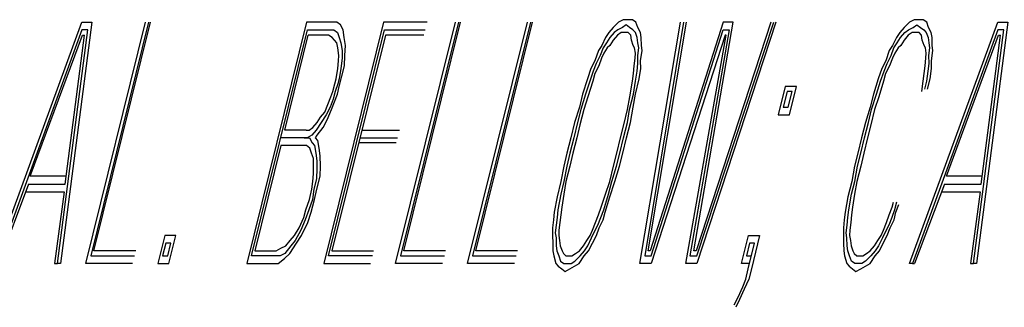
# Model space of a CAD drawing. Extents: x -1276 to 451, y 2026 to 3394.
# Tile 28 of 104: x -680.825 to -680.451, y 3189.737 to 3189.847. Entities that reach past the tile are written whole.
import ezdxf

# ---------------------------------------------------------------- set-up
doc = ezdxf.new("R2010")
doc.units = 0
doc.header["$MEASUREMENT"] = 0
doc.layers.add('SPILL-BUCKET', color=1, linetype='CONTINUOUS')

msp = doc.modelspace()

# ---------------------------------------------------------------- linework, layer by layer
at = {"layer": 'SPILL-BUCKET', "color": 8, "linetype": 'Continuous'}
for p, q in [((-680.59574, 3189.84651), (-680.59752, 3189.84554)), ((-680.59419, 3189.84651), (-680.59574, 3189.84651)), ((-680.59226, 3189.84651), (-680.59419, 3189.84651)), ((-680.59096, 3189.84554), (-680.59226, 3189.84651)), ((-680.48526, 3189.84651), (-680.48705, 3189.84554)), ((-680.48372, 3189.84651), (-680.48526, 3189.84651)), ((-680.48178, 3189.84651), (-680.48372, 3189.84651)), ((-680.48048, 3189.84554), (-680.48178, 3189.84651)), ((-680.83499, 3189.75389), (-680.80148, 3189.84554)), ((-680.80144, 3189.84261), (-680.83383, 3189.75389)), ((-680.81065, 3189.75389), (-680.79912, 3189.84261)), ((-680.79762, 3189.84554), (-680.80949, 3189.75389)), ((-680.80148, 3189.84554), (-680.79762, 3189.84554)), ((-680.79912, 3189.84261), (-680.80144, 3189.84261)), ((-680.79993, 3189.75389), (-680.77724, 3189.84554)), ((-680.77609, 3189.84554), (-680.79805, 3189.75681)), ((-680.7968, 3189.75876), (-680.77531, 3189.84554)), ((-680.71611, 3189.84554), (-680.7388, 3189.75389)), ((-680.73692, 3189.75681), (-680.71568, 3189.84261)), ((-680.70607, 3189.84554), (-680.71611, 3189.84554)), ((-680.71568, 3189.84261), (-680.7068, 3189.84261)), ((-680.68685, 3189.84554), (-680.70954, 3189.75389)), ((-680.70766, 3189.75681), (-680.68642, 3189.84261)), ((-680.7068, 3189.84261), (-680.70564, 3189.84261)), ((-680.70453, 3189.84554), (-680.70607, 3189.84554)), ((-680.70564, 3189.84261), (-680.70433, 3189.84164)), ((-680.70322, 3189.84456), (-680.70453, 3189.84554)), ((-680.70216, 3189.84261), (-680.70322, 3189.84456)), ((-680.70173, 3189.83969), (-680.70216, 3189.84261)), ((-680.67024, 3189.84554), (-680.68685, 3189.84554)), ((-680.68642, 3189.84261), (-680.67097, 3189.84261)), ((-680.68221, 3189.75389), (-680.65952, 3189.84554)), ((-680.65837, 3189.84554), (-680.68033, 3189.75681)), ((-680.67908, 3189.75876), (-680.65759, 3189.84554)), ((-680.65488, 3189.75389), (-680.63219, 3189.84554)), ((-680.63103, 3189.84554), (-680.653, 3189.75681)), ((-680.65174, 3189.75876), (-680.63026, 3189.84554)), ((-680.59955, 3189.84359), (-680.60119, 3189.84164)), ((-680.59752, 3189.84554), (-680.59955, 3189.84359)), ((-680.59786, 3189.84261), (-680.59926, 3189.84164)), ((-680.59608, 3189.84359), (-680.59786, 3189.84261)), ((-680.59468, 3189.84456), (-680.59608, 3189.84359)), ((-680.59337, 3189.84359), (-680.59468, 3189.84456)), ((-680.59207, 3189.84261), (-680.59337, 3189.84359)), ((-680.59115, 3189.84164), (-680.59207, 3189.84261)), ((-680.59028, 3189.84359), (-680.59096, 3189.84554)), ((-680.58922, 3189.84164), (-680.59028, 3189.84359)), ((-680.58941, 3189.75389), (-680.57406, 3189.84554)), ((-680.5729, 3189.84554), (-680.58752, 3189.75681)), ((-680.58627, 3189.75876), (-680.57174, 3189.84554)), ((-680.55783, 3189.84554), (-680.5855, 3189.75876)), ((-680.58521, 3189.75681), (-680.55779, 3189.84261)), ((-680.55547, 3189.84261), (-680.57053, 3189.75681)), ((-680.56889, 3189.75876), (-680.55397, 3189.84554)), ((-680.53968, 3189.84554), (-680.56811, 3189.75876)), ((-680.56782, 3189.75681), (-680.53852, 3189.84554)), ((-680.53775, 3189.84554), (-680.56778, 3189.75389)), ((-680.55397, 3189.84554), (-680.55783, 3189.84554)), ((-680.55779, 3189.84261), (-680.55547, 3189.84261)), ((-680.48908, 3189.84359), (-680.49072, 3189.84164)), ((-680.48705, 3189.84554), (-680.48908, 3189.84359)), ((-680.48879, 3189.84164), (-680.48739, 3189.84261)), ((-680.48739, 3189.84261), (-680.4856, 3189.84359)), ((-680.48704, 3189.75389), (-680.45354, 3189.84554)), ((-680.45349, 3189.84261), (-680.48588, 3189.75389)), ((-680.4856, 3189.84359), (-680.4842, 3189.84456)), ((-680.4842, 3189.84456), (-680.4829, 3189.84359)), ((-680.4829, 3189.84359), (-680.48159, 3189.84261)), ((-680.48159, 3189.84261), (-680.48067, 3189.84164)), ((-680.4798, 3189.84359), (-680.48048, 3189.84554)), ((-680.47874, 3189.84164), (-680.4798, 3189.84359)), ((-680.46271, 3189.75389), (-680.45117, 3189.84261)), ((-680.44968, 3189.84554), (-680.46155, 3189.75389)), ((-680.45354, 3189.84554), (-680.44968, 3189.84554)), ((-680.45117, 3189.84261), (-680.45349, 3189.84261)), ((-680.82099, 3189.78704), (-680.80115, 3189.84066)), ((-680.8078, 3189.78411), (-680.80037, 3189.84066)), ((-680.80115, 3189.84066), (-680.80037, 3189.84066)), ((-680.72432, 3189.80459), (-680.71539, 3189.84066)), ((-680.70766, 3189.84066), (-680.71539, 3189.84066)), ((-680.70636, 3189.83969), (-680.70766, 3189.84066)), ((-680.68613, 3189.84066), (-680.7064, 3189.75876)), ((-680.70544, 3189.83871), (-680.70636, 3189.83969)), ((-680.70433, 3189.84164), (-680.70366, 3189.83969)), ((-680.70366, 3189.83969), (-680.70298, 3189.83774)), ((-680.70129, 3189.83676), (-680.70173, 3189.83969)), ((-680.67145, 3189.84066), (-680.68613, 3189.84066)), ((-680.60245, 3189.83969), (-680.60395, 3189.83676)), ((-680.60119, 3189.84164), (-680.60245, 3189.83969)), ((-680.6009, 3189.83969), (-680.60216, 3189.83774)), ((-680.59926, 3189.84164), (-680.6009, 3189.83969)), ((-680.59796, 3189.84066), (-680.5996, 3189.83871)), ((-680.59656, 3189.84164), (-680.59796, 3189.84066)), ((-680.5954, 3189.84164), (-680.59656, 3189.84164)), ((-680.59386, 3189.84164), (-680.5954, 3189.84164)), ((-680.59294, 3189.84066), (-680.59386, 3189.84164)), ((-680.59265, 3189.83871), (-680.59294, 3189.84066)), ((-680.59048, 3189.83969), (-680.59115, 3189.84164)), ((-680.59019, 3189.83774), (-680.59048, 3189.83969)), ((-680.58893, 3189.83969), (-680.58922, 3189.84164)), ((-680.58888, 3189.83676), (-680.58893, 3189.83969)), ((-680.55711, 3189.84066), (-680.58516, 3189.75389)), ((-680.57203, 3189.75389), (-680.55673, 3189.84066)), ((-680.55673, 3189.84066), (-680.55711, 3189.84066)), ((-680.49197, 3189.83969), (-680.49347, 3189.83676)), ((-680.49072, 3189.84164), (-680.49197, 3189.83969)), ((-680.49168, 3189.83774), (-680.49043, 3189.83969)), ((-680.49043, 3189.83969), (-680.48879, 3189.84164)), ((-680.48748, 3189.84066), (-680.48912, 3189.83871)), ((-680.48608, 3189.84164), (-680.48748, 3189.84066)), ((-680.48492, 3189.84164), (-680.48608, 3189.84164)), ((-680.48338, 3189.84164), (-680.48492, 3189.84164)), ((-680.48246, 3189.84066), (-680.48338, 3189.84164)), ((-680.48217, 3189.83871), (-680.48246, 3189.84066)), ((-680.48067, 3189.84164), (-680.48, 3189.83969)), ((-680.48, 3189.83969), (-680.47971, 3189.83774)), ((-680.47845, 3189.83969), (-680.47874, 3189.84164)), ((-680.4784, 3189.83676), (-680.47845, 3189.83969)), ((-680.47304, 3189.78704), (-680.4532, 3189.84066)), ((-680.45986, 3189.78411), (-680.45243, 3189.84066)), ((-680.4532, 3189.84066), (-680.45243, 3189.84066)), ((-680.70453, 3189.83774), (-680.70544, 3189.83871)), ((-680.70423, 3189.83579), (-680.70453, 3189.83774)), ((-680.7038, 3189.83286), (-680.70423, 3189.83579)), ((-680.70298, 3189.83774), (-680.70255, 3189.83481)), ((-680.70148, 3189.83286), (-680.70129, 3189.83676)), ((-680.60395, 3189.83676), (-680.6052, 3189.83481)), ((-680.60342, 3189.83579), (-680.60453, 3189.83286)), ((-680.60216, 3189.83774), (-680.60342, 3189.83579)), ((-680.60187, 3189.83579), (-680.60312, 3189.83384)), ((-680.60086, 3189.83676), (-680.60187, 3189.83579)), ((-680.5996, 3189.83871), (-680.60086, 3189.83676)), ((-680.59197, 3189.83676), (-680.59265, 3189.83871)), ((-680.59144, 3189.83579), (-680.59197, 3189.83676)), ((-680.59115, 3189.83384), (-680.59144, 3189.83579)), ((-680.59023, 3189.83286), (-680.58989, 3189.83579)), ((-680.58989, 3189.83579), (-680.59019, 3189.83774)), ((-680.58859, 3189.83481), (-680.58888, 3189.83676)), ((-680.49347, 3189.83676), (-680.49473, 3189.83481)), ((-680.49405, 3189.83286), (-680.49294, 3189.83579)), ((-680.49294, 3189.83579), (-680.49168, 3189.83774)), ((-680.49139, 3189.83579), (-680.49265, 3189.83384)), ((-680.49038, 3189.83676), (-680.49139, 3189.83579)), ((-680.48912, 3189.83871), (-680.49038, 3189.83676)), ((-680.4815, 3189.83676), (-680.48217, 3189.83871)), ((-680.48096, 3189.83579), (-680.4815, 3189.83676)), ((-680.48067, 3189.83384), (-680.48096, 3189.83579)), ((-680.47942, 3189.83579), (-680.47976, 3189.83286)), ((-680.47971, 3189.83774), (-680.47942, 3189.83579)), ((-680.47812, 3189.83481), (-680.4784, 3189.83676)), ((-680.7039, 3189.83091), (-680.7038, 3189.83286)), ((-680.7025, 3189.83189), (-680.70308, 3189.82799)), ((-680.70255, 3189.83481), (-680.7025, 3189.83189)), ((-680.70168, 3189.82896), (-680.70148, 3189.83286)), ((-680.6052, 3189.83481), (-680.60655, 3189.83091)), ((-680.60453, 3189.83286), (-680.60602, 3189.82994)), ((-680.604, 3189.83189), (-680.6051, 3189.82896)), ((-680.60312, 3189.83384), (-680.604, 3189.83189)), ((-680.59159, 3189.82896), (-680.59125, 3189.83189)), ((-680.59125, 3189.83189), (-680.59115, 3189.83384)), ((-680.59019, 3189.82994), (-680.59023, 3189.83286)), ((-680.58917, 3189.83091), (-680.58859, 3189.83481)), ((-680.49473, 3189.83481), (-680.49608, 3189.83091)), ((-680.49555, 3189.82994), (-680.49405, 3189.83286)), ((-680.49352, 3189.83189), (-680.49463, 3189.82896)), ((-680.49265, 3189.83384), (-680.49352, 3189.83189)), ((-680.48111, 3189.82896), (-680.48077, 3189.83189)), ((-680.48077, 3189.83189), (-680.48067, 3189.83384)), ((-680.47976, 3189.83286), (-680.47971, 3189.82994)), ((-680.47869, 3189.83091), (-680.47812, 3189.83481)), ((-680.70481, 3189.82409), (-680.70423, 3189.82799)), ((-680.70423, 3189.82799), (-680.7039, 3189.83091)), ((-680.70308, 3189.82799), (-680.70366, 3189.82409)), ((-680.70264, 3189.82506), (-680.70168, 3189.82896)), ((-680.60805, 3189.82799), (-680.6094, 3189.82409)), ((-680.60655, 3189.83091), (-680.60805, 3189.82799)), ((-680.60602, 3189.82994), (-680.60713, 3189.82701)), ((-680.6051, 3189.82896), (-680.6066, 3189.82604)), ((-680.59192, 3189.82604), (-680.59159, 3189.82896)), ((-680.59052, 3189.82701), (-680.59019, 3189.82994)), ((-680.5897, 3189.82409), (-680.58912, 3189.82799)), ((-680.58912, 3189.82799), (-680.58917, 3189.83091)), ((-680.49757, 3189.82799), (-680.49893, 3189.82409)), ((-680.49608, 3189.83091), (-680.49757, 3189.82799)), ((-680.49665, 3189.82701), (-680.49555, 3189.82994)), ((-680.49463, 3189.82896), (-680.49613, 3189.82604)), ((-680.48145, 3189.82604), (-680.48111, 3189.82896)), ((-680.47971, 3189.82994), (-680.48005, 3189.82701)), ((-680.47922, 3189.82409), (-680.47865, 3189.82799)), ((-680.47865, 3189.82799), (-680.47869, 3189.83091)), ((-680.7053, 3189.82214), (-680.70481, 3189.82409)), ((-680.70366, 3189.82409), (-680.70414, 3189.82214)), ((-680.70361, 3189.82116), (-680.70264, 3189.82506)), ((-680.6094, 3189.82409), (-680.61124, 3189.81824)), ((-680.60713, 3189.82701), (-680.60848, 3189.82311)), ((-680.6066, 3189.82604), (-680.60732, 3189.82311)), ((-680.59226, 3189.82311), (-680.59192, 3189.82604)), ((-680.59115, 3189.81824), (-680.5897, 3189.82409)), ((-680.5911, 3189.82311), (-680.59052, 3189.82701)), ((-680.49893, 3189.82409), (-680.50076, 3189.81824)), ((-680.49801, 3189.82311), (-680.49665, 3189.82701)), ((-680.49613, 3189.82604), (-680.49685, 3189.82311)), ((-680.48178, 3189.82311), (-680.48145, 3189.82604)), ((-680.48005, 3189.82701), (-680.48062, 3189.82311)), ((-680.48019, 3189.82019), (-680.47922, 3189.82409)), ((-680.70602, 3189.81921), (-680.7053, 3189.82214)), ((-680.70414, 3189.82214), (-680.70525, 3189.81921)), ((-680.70433, 3189.81824), (-680.70361, 3189.82116)), ((-680.60848, 3189.82311), (-680.61008, 3189.81824)), ((-680.60732, 3189.82311), (-680.60916, 3189.81726)), ((-680.59332, 3189.81726), (-680.59226, 3189.82311)), ((-680.59192, 3189.81824), (-680.5911, 3189.82311)), ((-680.53422, 3189.82116), (-680.53688, 3189.81044)), ((-680.52997, 3189.82116), (-680.53422, 3189.82116)), ((-680.53263, 3189.81044), (-680.52997, 3189.82116)), ((-680.4996, 3189.81824), (-680.49801, 3189.82311)), ((-680.49685, 3189.82311), (-680.49868, 3189.81726)), ((-680.48236, 3189.81921), (-680.48178, 3189.82311)), ((-680.48062, 3189.82311), (-680.48135, 3189.82019)), ((-680.708, 3189.81434), (-680.70689, 3189.81726)), ((-680.70689, 3189.81726), (-680.70602, 3189.81921)), ((-680.70525, 3189.81921), (-680.70597, 3189.81629)), ((-680.70544, 3189.81531), (-680.70433, 3189.81824)), ((-680.61124, 3189.81824), (-680.61244, 3189.81336)), ((-680.61008, 3189.81824), (-680.61191, 3189.81239)), ((-680.60916, 3189.81726), (-680.61075, 3189.81239)), ((-680.59414, 3189.81239), (-680.59332, 3189.81726)), ((-680.59337, 3189.81239), (-680.59192, 3189.81824)), ((-680.59197, 3189.81336), (-680.59115, 3189.81824)), ((-680.53354, 3189.81921), (-680.53499, 3189.81336)), ((-680.53162, 3189.81921), (-680.53354, 3189.81921)), ((-680.53306, 3189.81336), (-680.53162, 3189.81921)), ((-680.50076, 3189.81824), (-680.50197, 3189.81336)), ((-680.50143, 3189.81239), (-680.4996, 3189.81824)), ((-680.49868, 3189.81726), (-680.50028, 3189.81239)), ((-680.70911, 3189.81141), (-680.708, 3189.81434)), ((-680.70708, 3189.81336), (-680.70858, 3189.81044)), ((-680.70597, 3189.81629), (-680.70708, 3189.81336)), ((-680.70655, 3189.81239), (-680.70544, 3189.81531)), ((-680.61244, 3189.81336), (-680.61428, 3189.80751)), ((-680.59303, 3189.80751), (-680.59197, 3189.81336)), ((-680.53499, 3189.81336), (-680.53306, 3189.81336)), ((-680.50197, 3189.81336), (-680.5038, 3189.80751)), ((-680.71201, 3189.80751), (-680.71075, 3189.80946)), ((-680.71075, 3189.80946), (-680.70911, 3189.81141)), ((-680.70858, 3189.81044), (-680.71046, 3189.80751)), ((-680.70829, 3189.80849), (-680.70655, 3189.81239)), ((-680.61191, 3189.81239), (-680.61312, 3189.80751)), ((-680.61075, 3189.81239), (-680.6122, 3189.80653)), ((-680.59559, 3189.80653), (-680.59414, 3189.81239)), ((-680.59419, 3189.80751), (-680.59337, 3189.81239)), ((-680.53688, 3189.81044), (-680.53263, 3189.81044)), ((-680.50264, 3189.80751), (-680.50143, 3189.81239)), ((-680.50028, 3189.81239), (-680.50173, 3189.80653)), ((-680.71505, 3189.80459), (-680.71365, 3189.80556)), ((-680.71365, 3189.80556), (-680.71201, 3189.80751)), ((-680.71046, 3189.80751), (-680.71235, 3189.80459)), ((-680.71206, 3189.80264), (-680.70979, 3189.80556)), ((-680.70979, 3189.80556), (-680.70829, 3189.80849)), ((-680.61428, 3189.80751), (-680.61573, 3189.80166)), ((-680.61312, 3189.80751), (-680.61457, 3189.80166)), ((-680.6122, 3189.80653), (-680.61341, 3189.80166)), ((-680.5968, 3189.80166), (-680.59559, 3189.80653)), ((-680.59564, 3189.80166), (-680.59419, 3189.80751)), ((-680.59448, 3189.80166), (-680.59303, 3189.80751)), ((-680.5038, 3189.80751), (-680.50525, 3189.80166)), ((-680.50409, 3189.80166), (-680.50264, 3189.80751)), ((-680.50173, 3189.80653), (-680.50293, 3189.80166)), ((-680.71693, 3189.80166), (-680.72582, 3189.80166)), ((-680.71621, 3189.80459), (-680.72432, 3189.80459)), ((-680.71693, 3189.80166), (-680.715, 3189.80166)), ((-680.71577, 3189.80166), (-680.71693, 3189.80166)), ((-680.71621, 3189.80459), (-680.71505, 3189.80459)), ((-680.71399, 3189.80264), (-680.71577, 3189.80166)), ((-680.715, 3189.80166), (-680.71394, 3189.79971)), ((-680.71235, 3189.80459), (-680.71399, 3189.80264)), ((-680.71268, 3189.80166), (-680.71206, 3189.80264)), ((-680.71177, 3189.80069), (-680.71268, 3189.80166)), ((-680.69578, 3189.80166), (-680.68149, 3189.80166)), ((-680.69506, 3189.80459), (-680.68077, 3189.80459)), ((-680.61573, 3189.80166), (-680.61718, 3189.79581)), ((-680.61457, 3189.80166), (-680.61602, 3189.79581)), ((-680.61341, 3189.80166), (-680.61486, 3189.79581)), ((-680.59825, 3189.79581), (-680.5968, 3189.80166)), ((-680.59709, 3189.79581), (-680.59564, 3189.80166)), ((-680.59593, 3189.79581), (-680.59448, 3189.80166)), ((-680.50525, 3189.80166), (-680.5067, 3189.79581)), ((-680.50554, 3189.79581), (-680.50409, 3189.80166)), ((-680.50293, 3189.80166), (-680.50438, 3189.79581)), ((-680.72577, 3189.79874), (-680.73567, 3189.75876)), ((-680.71766, 3189.79874), (-680.72577, 3189.79874)), ((-680.71611, 3189.79874), (-680.71766, 3189.79874)), ((-680.71481, 3189.79776), (-680.71611, 3189.79874)), ((-680.71413, 3189.79581), (-680.71481, 3189.79776)), ((-680.71394, 3189.79971), (-680.71302, 3189.79874)), ((-680.71302, 3189.79874), (-680.71259, 3189.79581)), ((-680.71133, 3189.79776), (-680.71177, 3189.80069)), ((-680.7109, 3189.79484), (-680.71133, 3189.79776)), ((-680.68198, 3189.79971), (-680.69627, 3189.79971)), ((-680.71346, 3189.79386), (-680.71413, 3189.79581)), ((-680.71259, 3189.79581), (-680.71215, 3189.79289)), ((-680.7107, 3189.79094), (-680.7109, 3189.79484)), ((-680.61718, 3189.79581), (-680.61838, 3189.79094)), ((-680.61602, 3189.79581), (-680.61722, 3189.79094)), ((-680.61486, 3189.79581), (-680.61606, 3189.79094)), ((-680.59945, 3189.79094), (-680.59825, 3189.79581)), ((-680.59829, 3189.79094), (-680.59709, 3189.79581)), ((-680.59714, 3189.79094), (-680.59593, 3189.79581)), ((-680.5067, 3189.79581), (-680.5079, 3189.79094)), ((-680.50674, 3189.79094), (-680.50554, 3189.79581)), ((-680.50438, 3189.79581), (-680.50558, 3189.79094)), ((-680.71341, 3189.79094), (-680.71346, 3189.79386)), ((-680.71336, 3189.78801), (-680.71341, 3189.79094)), ((-680.71215, 3189.79289), (-680.7121, 3189.78996)), ((-680.7109, 3189.78704), (-680.7107, 3189.79094)), ((-680.61838, 3189.79094), (-680.61944, 3189.78508)), ((-680.61722, 3189.79094), (-680.61828, 3189.78508)), ((-680.61606, 3189.79094), (-680.61751, 3189.78508)), ((-680.6009, 3189.78508), (-680.59945, 3189.79094)), ((-680.60013, 3189.78508), (-680.59829, 3189.79094)), ((-680.59897, 3189.78508), (-680.59714, 3189.79094)), ((-680.5079, 3189.79094), (-680.50897, 3189.78508)), ((-680.50781, 3189.78508), (-680.50674, 3189.79094)), ((-680.50558, 3189.79094), (-680.50703, 3189.78508)), ((-680.80747, 3189.78704), (-680.82099, 3189.78704)), ((-680.7137, 3189.78508), (-680.71336, 3189.78801)), ((-680.7121, 3189.78996), (-680.7123, 3189.78606)), ((-680.7121, 3189.78216), (-680.7109, 3189.78704)), ((-680.45952, 3189.78704), (-680.47304, 3189.78704)), ((-680.82171, 3189.78411), (-680.83306, 3189.75389)), ((-680.82171, 3189.78411), (-680.8078, 3189.78411)), ((-680.71404, 3189.78216), (-680.7137, 3189.78508)), ((-680.7123, 3189.78606), (-680.71326, 3189.78216)), ((-680.61944, 3189.78508), (-680.62089, 3189.77923)), ((-680.61828, 3189.78508), (-680.61949, 3189.78021)), ((-680.61751, 3189.78508), (-680.61833, 3189.78021)), ((-680.6025, 3189.78021), (-680.6009, 3189.78508)), ((-680.60134, 3189.78021), (-680.60013, 3189.78508)), ((-680.6008, 3189.77923), (-680.59897, 3189.78508)), ((-680.50897, 3189.78508), (-680.51041, 3189.77923)), ((-680.50901, 3189.78021), (-680.50781, 3189.78508)), ((-680.50703, 3189.78508), (-680.50786, 3189.78021)), ((-680.47377, 3189.78411), (-680.48511, 3189.75389)), ((-680.47377, 3189.78411), (-680.45986, 3189.78411)), ((-680.82282, 3189.78119), (-680.80814, 3189.78119)), ((-680.80814, 3189.78119), (-680.81181, 3189.75389)), ((-680.715, 3189.77826), (-680.71404, 3189.78216)), ((-680.71326, 3189.78216), (-680.71384, 3189.77826)), ((-680.71307, 3189.77826), (-680.7121, 3189.78216)), ((-680.62089, 3189.77923), (-680.62195, 3189.77338)), ((-680.61949, 3189.78021), (-680.62055, 3189.77436)), ((-680.61833, 3189.78021), (-680.61915, 3189.77534)), ((-680.60409, 3189.77534), (-680.6025, 3189.78021)), ((-680.60317, 3189.77436), (-680.60134, 3189.78021)), ((-680.60264, 3189.77338), (-680.6008, 3189.77923)), ((-680.51041, 3189.77923), (-680.51148, 3189.77338)), ((-680.51008, 3189.77436), (-680.50901, 3189.78021)), ((-680.50786, 3189.78021), (-680.50868, 3189.77534)), ((-680.47487, 3189.78119), (-680.4602, 3189.78119)), ((-680.4602, 3189.78119), (-680.46387, 3189.75389)), ((-680.71635, 3189.77436), (-680.715, 3189.77826)), ((-680.71384, 3189.77826), (-680.71519, 3189.77436)), ((-680.71428, 3189.77338), (-680.71307, 3189.77826)), ((-680.61915, 3189.77534), (-680.61949, 3189.77241)), ((-680.6052, 3189.77241), (-680.60409, 3189.77534)), ((-680.50868, 3189.77534), (-680.50901, 3189.77241)), ((-680.49472, 3189.77241), (-680.49361, 3189.77534)), ((-680.49361, 3189.77534), (-680.49313, 3189.77729)), ((-680.49197, 3189.77729), (-680.49269, 3189.77436)), ((-680.49216, 3189.77338), (-680.49105, 3189.77631)), ((-680.71708, 3189.77144), (-680.71635, 3189.77436)), ((-680.71519, 3189.77436), (-680.71654, 3189.77046)), ((-680.71563, 3189.76948), (-680.71428, 3189.77338)), ((-680.62195, 3189.77338), (-680.62229, 3189.77046)), ((-680.62055, 3189.77436), (-680.62089, 3189.77144)), ((-680.61949, 3189.77241), (-680.61983, 3189.76948)), ((-680.60631, 3189.76948), (-680.6052, 3189.77241)), ((-680.60428, 3189.77144), (-680.60317, 3189.77436)), ((-680.60336, 3189.77046), (-680.60264, 3189.77338)), ((-680.51148, 3189.77338), (-680.51181, 3189.77046)), ((-680.51041, 3189.77144), (-680.51008, 3189.77436)), ((-680.50901, 3189.77241), (-680.50935, 3189.76948)), ((-680.49583, 3189.76948), (-680.49472, 3189.77241)), ((-680.49269, 3189.77436), (-680.4938, 3189.77144)), ((-680.49289, 3189.77046), (-680.49216, 3189.77338)), ((-680.71882, 3189.76754), (-680.71708, 3189.77144)), ((-680.71654, 3189.77046), (-680.71828, 3189.76656)), ((-680.71799, 3189.76461), (-680.71563, 3189.76948)), ((-680.62229, 3189.77046), (-680.62263, 3189.76754)), ((-680.62123, 3189.76851), (-680.62157, 3189.76559)), ((-680.62089, 3189.77144), (-680.62123, 3189.76851)), ((-680.61983, 3189.76948), (-680.62017, 3189.76656)), ((-680.60742, 3189.76656), (-680.60631, 3189.76948)), ((-680.60689, 3189.76559), (-680.60539, 3189.76851)), ((-680.60539, 3189.76851), (-680.60428, 3189.77144)), ((-680.60486, 3189.76754), (-680.60336, 3189.77046)), ((-680.51181, 3189.77046), (-680.51215, 3189.76754)), ((-680.51109, 3189.76559), (-680.51075, 3189.76851)), ((-680.51075, 3189.76851), (-680.51041, 3189.77144)), ((-680.50935, 3189.76948), (-680.50969, 3189.76656)), ((-680.49694, 3189.76656), (-680.49583, 3189.76948)), ((-680.49491, 3189.76851), (-680.49641, 3189.76559)), ((-680.4938, 3189.77144), (-680.49491, 3189.76851)), ((-680.49438, 3189.76754), (-680.49289, 3189.77046)), ((-680.76995, 3189.76461), (-680.7726, 3189.75389)), ((-680.7657, 3189.76461), (-680.76995, 3189.76461)), ((-680.76835, 3189.75389), (-680.7657, 3189.76461)), ((-680.72234, 3189.76266), (-680.7207, 3189.76461)), ((-680.7207, 3189.76461), (-680.71882, 3189.76754)), ((-680.71828, 3189.76656), (-680.72041, 3189.76266)), ((-680.71988, 3189.76169), (-680.71799, 3189.76461)), ((-680.62263, 3189.76754), (-680.62258, 3189.76461)), ((-680.62258, 3189.76461), (-680.62253, 3189.76169)), ((-680.62157, 3189.76559), (-680.62128, 3189.76363)), ((-680.62017, 3189.76656), (-680.62026, 3189.76461)), ((-680.62026, 3189.76461), (-680.61997, 3189.76266)), ((-680.60954, 3189.76266), (-680.60829, 3189.76461)), ((-680.60829, 3189.76461), (-680.60742, 3189.76656)), ((-680.60776, 3189.76363), (-680.60689, 3189.76559)), ((-680.60747, 3189.76169), (-680.60597, 3189.76461)), ((-680.60597, 3189.76461), (-680.60486, 3189.76754)), ((-680.55088, 3189.75389), (-680.54822, 3189.76461)), ((-680.54822, 3189.76461), (-680.54397, 3189.76461)), ((-680.54397, 3189.76461), (-680.54711, 3189.75193)), ((-680.51215, 3189.76754), (-680.5121, 3189.76461)), ((-680.5121, 3189.76461), (-680.51206, 3189.76169)), ((-680.5108, 3189.76363), (-680.51109, 3189.76559)), ((-680.50969, 3189.76656), (-680.50979, 3189.76461)), ((-680.50979, 3189.76461), (-680.5095, 3189.76266)), ((-680.49907, 3189.76266), (-680.49781, 3189.76461)), ((-680.49781, 3189.76461), (-680.49694, 3189.76656)), ((-680.49641, 3189.76559), (-680.49728, 3189.76363)), ((-680.49699, 3189.76169), (-680.49549, 3189.76461)), ((-680.49549, 3189.76461), (-680.49438, 3189.76754)), ((-680.76951, 3189.76169), (-680.77072, 3189.75681)), ((-680.76758, 3189.76169), (-680.76951, 3189.76169)), ((-680.76879, 3189.75681), (-680.76758, 3189.76169)), ((-680.72577, 3189.75974), (-680.72398, 3189.76071)), ((-680.72205, 3189.76071), (-680.72432, 3189.75778)), ((-680.72398, 3189.76071), (-680.72234, 3189.76266)), ((-680.72239, 3189.75778), (-680.71988, 3189.76169)), ((-680.72041, 3189.76266), (-680.72205, 3189.76071)), ((-680.62253, 3189.76169), (-680.62248, 3189.75876)), ((-680.62128, 3189.76363), (-680.62123, 3189.76071)), ((-680.62123, 3189.76071), (-680.62094, 3189.75876)), ((-680.61997, 3189.76266), (-680.61968, 3189.76071)), ((-680.61968, 3189.76071), (-680.61901, 3189.75876)), ((-680.61244, 3189.75876), (-680.6108, 3189.76071)), ((-680.6108, 3189.76071), (-680.60954, 3189.76266)), ((-680.61051, 3189.75876), (-680.60925, 3189.76071)), ((-680.60925, 3189.76071), (-680.60776, 3189.76363)), ((-680.60896, 3189.75876), (-680.60747, 3189.76169)), ((-680.54779, 3189.76169), (-680.54899, 3189.75681)), ((-680.54827, 3189.75193), (-680.54585, 3189.76169)), ((-680.54585, 3189.76169), (-680.54779, 3189.76169)), ((-680.51206, 3189.76169), (-680.51201, 3189.75876)), ((-680.51075, 3189.76071), (-680.5108, 3189.76363)), ((-680.51046, 3189.75876), (-680.51075, 3189.76071)), ((-680.5095, 3189.76266), (-680.50921, 3189.76071)), ((-680.50921, 3189.76071), (-680.50853, 3189.75876)), ((-680.50196, 3189.75876), (-680.50032, 3189.76071)), ((-680.50032, 3189.76071), (-680.49907, 3189.76266)), ((-680.49878, 3189.76071), (-680.50003, 3189.75876)), ((-680.49728, 3189.76363), (-680.49878, 3189.76071)), ((-680.49849, 3189.75876), (-680.49699, 3189.76169)), ((-680.79805, 3189.75681), (-680.78144, 3189.75681)), ((-680.78096, 3189.75876), (-680.7968, 3189.75876)), ((-680.77072, 3189.75681), (-680.76879, 3189.75681)), ((-680.72804, 3189.75681), (-680.73692, 3189.75681)), ((-680.73567, 3189.75876), (-680.72755, 3189.75876)), ((-680.7261, 3189.75681), (-680.72804, 3189.75681)), ((-680.72755, 3189.75876), (-680.72577, 3189.75974)), ((-680.72432, 3189.75778), (-680.7261, 3189.75681)), ((-680.72442, 3189.75584), (-680.72239, 3189.75778)), ((-680.69105, 3189.75681), (-680.70766, 3189.75681)), ((-680.7064, 3189.75876), (-680.69057, 3189.75876)), ((-680.68033, 3189.75681), (-680.66372, 3189.75681)), ((-680.66324, 3189.75876), (-680.67908, 3189.75876)), ((-680.653, 3189.75681), (-680.63639, 3189.75681)), ((-680.63591, 3189.75876), (-680.65174, 3189.75876)), ((-680.62248, 3189.75876), (-680.62219, 3189.75681)), ((-680.62219, 3189.75681), (-680.62137, 3189.75389)), ((-680.62094, 3189.75876), (-680.62026, 3189.75681)), ((-680.62026, 3189.75681), (-680.61959, 3189.75486)), ((-680.61901, 3189.75876), (-680.61848, 3189.75778)), ((-680.61848, 3189.75778), (-680.61756, 3189.75681)), ((-680.61756, 3189.75681), (-680.6164, 3189.75681)), ((-680.6164, 3189.75681), (-680.61524, 3189.75681)), ((-680.61524, 3189.75681), (-680.61384, 3189.75778)), ((-680.61418, 3189.75486), (-680.61215, 3189.75681)), ((-680.61384, 3189.75778), (-680.61244, 3189.75876)), ((-680.61249, 3189.75389), (-680.6106, 3189.75681)), ((-680.61215, 3189.75681), (-680.61051, 3189.75876)), ((-680.6106, 3189.75681), (-680.60896, 3189.75876)), ((-680.58752, 3189.75681), (-680.58521, 3189.75681)), ((-680.5855, 3189.75876), (-680.58627, 3189.75876)), ((-680.57053, 3189.75681), (-680.56782, 3189.75681)), ((-680.56811, 3189.75876), (-680.56889, 3189.75876)), ((-680.54899, 3189.75681), (-680.54706, 3189.75681)), ((-680.51201, 3189.75876), (-680.51172, 3189.75681)), ((-680.51172, 3189.75681), (-680.51089, 3189.75389)), ((-680.50979, 3189.75681), (-680.51046, 3189.75876)), ((-680.50911, 3189.75486), (-680.50979, 3189.75681)), ((-680.50853, 3189.75876), (-680.508, 3189.75778)), ((-680.508, 3189.75778), (-680.50708, 3189.75681)), ((-680.50708, 3189.75681), (-680.50592, 3189.75681)), ((-680.50592, 3189.75681), (-680.50476, 3189.75681)), ((-680.50476, 3189.75681), (-680.50336, 3189.75778)), ((-680.50167, 3189.75681), (-680.5037, 3189.75486)), ((-680.50336, 3189.75778), (-680.50196, 3189.75876)), ((-680.50201, 3189.75389), (-680.50013, 3189.75681)), ((-680.50003, 3189.75876), (-680.50167, 3189.75681)), ((-680.50013, 3189.75681), (-680.49849, 3189.75876)), ((-680.81181, 3189.75389), (-680.81065, 3189.75389)), ((-680.80949, 3189.75389), (-680.81065, 3189.75389)), ((-680.78217, 3189.75389), (-680.79993, 3189.75389)), ((-680.7726, 3189.75389), (-680.76835, 3189.75389)), ((-680.7388, 3189.75389), (-680.72837, 3189.75389)), ((-680.72837, 3189.75389), (-680.72683, 3189.75389)), ((-680.72683, 3189.75389), (-680.72442, 3189.75584)), ((-680.70954, 3189.75389), (-680.69177, 3189.75389)), ((-680.66444, 3189.75389), (-680.68221, 3189.75389)), ((-680.63711, 3189.75389), (-680.65488, 3189.75389)), ((-680.62137, 3189.75389), (-680.62045, 3189.75291)), ((-680.62045, 3189.75291), (-680.61915, 3189.75193)), ((-680.61959, 3189.75486), (-680.61828, 3189.75389)), ((-680.61828, 3189.75389), (-680.61712, 3189.75389)), ((-680.61712, 3189.75389), (-680.61558, 3189.75389)), ((-680.61606, 3189.75193), (-680.61428, 3189.75291)), ((-680.61558, 3189.75389), (-680.61418, 3189.75486)), ((-680.61428, 3189.75291), (-680.61249, 3189.75389)), ((-680.58516, 3189.75389), (-680.58941, 3189.75389)), ((-680.56778, 3189.75389), (-680.57203, 3189.75389)), ((-680.54779, 3189.75389), (-680.55088, 3189.75389)), ((-680.51089, 3189.75389), (-680.50998, 3189.75291)), ((-680.50998, 3189.75291), (-680.50867, 3189.75193)), ((-680.50781, 3189.75389), (-680.50911, 3189.75486)), ((-680.50665, 3189.75389), (-680.50781, 3189.75389)), ((-680.5051, 3189.75389), (-680.50665, 3189.75389)), ((-680.50558, 3189.75193), (-680.5038, 3189.75291)), ((-680.5037, 3189.75486), (-680.5051, 3189.75389)), ((-680.5038, 3189.75291), (-680.50201, 3189.75389)), ((-680.48588, 3189.75389), (-680.48704, 3189.75389)), ((-680.48588, 3189.75389), (-680.48511, 3189.75389)), ((-680.46387, 3189.75389), (-680.46271, 3189.75389)), ((-680.46155, 3189.75389), (-680.46271, 3189.75389)), ((-680.61915, 3189.75193), (-680.61785, 3189.75096)), ((-680.61785, 3189.75096), (-680.61606, 3189.75193)), ((-680.54923, 3189.74803), (-680.54827, 3189.75193)), ((-680.54711, 3189.75193), (-680.54808, 3189.74803)), ((-680.50867, 3189.75193), (-680.50737, 3189.75096)), ((-680.50737, 3189.75096), (-680.50558, 3189.75193)), ((-680.55034, 3189.74511), (-680.54923, 3189.74803)), ((-680.54808, 3189.74803), (-680.54981, 3189.74414)), ((-680.55208, 3189.74121), (-680.55034, 3189.74511)), ((-680.54981, 3189.74414), (-680.55155, 3189.74023)), ((-680.55358, 3189.73829), (-680.55208, 3189.74121)), ((-680.55155, 3189.74023), (-680.55305, 3189.73731))]:
    msp.add_line(p, q, dxfattribs=at)

doc.saveas('drawing.dxf')
